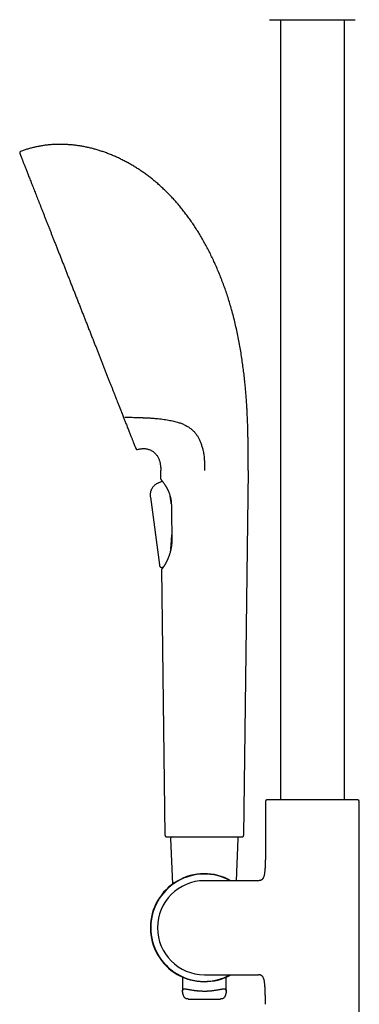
# Model space of a CAD drawing. Header units: millimetres. Extents: x 8 to 1761, y 12 to 2692.
# Tile 20 of 27: x 476 to 593, y 2025 to 2363. Entities that reach past the tile are written whole.
import ezdxf

# ---------------------------------------------------------------- set-up
doc = ezdxf.new("R2010")
doc.units = ezdxf.units.MM

msp = doc.modelspace()

# ---------------------------------------------------------------- linework, layer by layer
at = {"color": 7, "linetype": 'Continuous', "lineweight": 30}
for p, q in [((566, 2363.07), (566, 2095.03)), ((588, 2095.03), (588, 2363.07)), ((524.89, 2205.23), (524.86, 2208.18)), ((554.86, 2208.18), (553.36, 2082.75)), ((524.41, 2204.05), (524.4, 2204.05)), ((525.41, 2204.45), (524.41, 2204.05)), ((524.41, 2204.05), (524.57, 2204.12)), ((524.41, 2204.05), (524.41, 2204.05)), ((524.57, 2204.12), (525.41, 2204.45)), ((525.4, 2204.48), (525.41, 2204.45)), ((521.6, 2201.55), (521.59, 2201.54)), ((528.06, 2199.41), (528.01, 2199.61)), ((521.29, 2199.05), (524.39, 2175.7)), ((521.29, 2199.05), (524.39, 2175.7)), ((528.63, 2185.54), (528.66, 2186.01)), ((528.28, 2180.97), (528.26, 2180.79)), ((524.39, 2175.7), (524.39, 2175.7)), ((525.21, 2174.88), (525.23, 2174.88)), ((525.26, 2174.28), (525.26, 2174.25)), ((526.35, 2082.75), (525.26, 2174.24)), ((525.55, 2174.94), (525.46, 2174.6)), ((560.85, 2094.49), (560.85, 2077.39)), ((561.99, 2095.03), (561.32, 2094.99)), ((592.01, 2095.03), (561.99, 2095.03)), ((592.68, 2094.99), (592.01, 2095.03)), ((593.15, 1979.84), (593.15, 2094.49)), ((528.23, 2081.73), (528.91, 2066.05)), ((550.85, 2067.22), (551.48, 2081.73)), ((557.86, 2067.22), (539.86, 2067.22)), ((558.43, 2067.22), (557.86, 2067.22)), ((532.36, 2034.09), (532.36, 2029.3)), ((539.86, 2034.92), (557.86, 2034.92)), ((547.36, 2029.3), (547.36, 2034.09)), ((557.86, 2034.92), (558.43, 2034.92)), ((534.27, 2026.57), (545.44, 2026.57))]:
    msp.add_line(p, q, dxfattribs=at)
for centre, radius, start, end in [((476.82, 2317.32), 0.5, 110.6916, 201.48), ((516.74, 2215.87), 0.5, 201.48, 286.4226), ((525.19, 2205.23), 0.3, 180.6825, 213.856), ((525.56, 2174.25), 0.3, 138.4351, 180.6825), ((561.35, 2094.49), 0.5, 93.928, 180), ((592.65, 2094.49), 0.5, 0, 86.072), ((528.73, 2081.76), 0.5, 90, 182.4813), ((550.98, 2081.76), 0.5, 357.5187, 90), ((539.86, 2051.07), 18.56, 60.5146, 180), ((539.86, 2051.07), 18.44, 61.1565, 180), ((539.86, 2051.07), 16.15, 90, 180), ((539.86, 2051.07), 18.56, 180, 299.5092), ((539.86, 2051.07), 18.44, 180, 298.8301), ((539.86, 2051.07), 16.15, 180, 270)]:
    msp.add_arc(centre, radius, start, end, dxfattribs=at)
for points, knots in [([(562.25, 2363.07), (562.25, 2363.07), (562.26, 2363.07), (562.31, 2363.07), (562.38, 2363.07), (562.49, 2363.07), (562.64, 2363.07), (562.82, 2363.07), (563.03, 2363.07), (563.27, 2363.07), (563.51, 2363.07), (563.76, 2363.07), (564.04, 2363.07), (564.33, 2363.07), (564.68, 2363.07), (565.08, 2363.07), (565.55, 2363.07), (566.04, 2363.07), (566.57, 2363.07), (567.12, 2363.07), (567.7, 2363.07), (568.3, 2363.07), (568.92, 2363.07), (569.56, 2363.07), (570.21, 2363.07), (570.88, 2363.07), (571.56, 2363.07), (572.24, 2363.07), (572.92, 2363.07), (573.61, 2363.07), (574.3, 2363.07), (574.98, 2363.07), (575.65, 2363.07), (576.32, 2363.07), (576.77, 2363.07), (577, 2363.07)], [0, 0, 0, 0, 0.0291619, 0.058257, 0.0873464, 0.1164911, 0.1474083, 0.1782469, 0.2090799, 0.2399801, 0.2657584, 0.2914698, 0.3171564, 0.3428605, 0.3686243, 0.4015214, 0.434325, 0.4671228, 0.5000025, 0.5328996, 0.5657032, 0.598501, 0.6313807, 0.6635902, 0.6957117, 0.7278274, 0.7600199, 0.7909371, 0.8217757, 0.8526087, 0.883509, 0.9126666, 0.9417602, 0.970851, 1, 1, 1, 1]), ([(577, 2363.07), (577.22, 2363.07), (577.67, 2363.07), (578.35, 2363.07), (579.02, 2363.07), (579.7, 2363.07), (580.39, 2363.07), (581.08, 2363.07), (581.76, 2363.07), (582.39, 2363.07), (582.98, 2363.07), (583.52, 2363.07), (584.05, 2363.07), (584.57, 2363.07), (585.12, 2363.07), (585.7, 2363.07), (586.3, 2363.07), (586.88, 2363.07), (587.43, 2363.07), (587.96, 2363.07), (588.45, 2363.07), (588.92, 2363.07), (589.35, 2363.07), (589.74, 2363.07), (590.1, 2363.07), (590.43, 2363.07), (590.72, 2363.07), (590.97, 2363.07), (591.18, 2363.07), (591.36, 2363.07), (591.51, 2363.07), (591.62, 2363.07), (591.69, 2363.07), (591.74, 2363.07), (591.75, 2363.07), (591.75, 2363.07)], [0, 0, 0, 0, 0.029158, 0.058251, 0.087342, 0.116491, 0.147408, 0.178247, 0.20908, 0.23998, 0.265758, 0.29147, 0.317156, 0.342861, 0.368624, 0.401521, 0.434325, 0.467123, 0.500002, 0.5329, 0.565703, 0.598501, 0.631381, 0.66359, 0.695712, 0.727827, 0.76002, 0.790937, 0.821776, 0.852609, 0.883509, 0.912671, 0.941766, 0.970855, 1, 1, 1, 1]), ([(488.06, 2320.17), (487.62, 2320.14), (486.75, 2320.09), (485.45, 2319.95), (484.15, 2319.77), (482.86, 2319.55), (481.58, 2319.28), (480.33, 2318.97), (479.09, 2318.63), (477.86, 2318.24), (477.05, 2317.94), (476.65, 2317.79)], [0, 0, 0, 0, 0.11223, 0.224252, 0.336123, 0.447908, 0.559674, 0.669496, 0.779439, 0.889581, 1, 1, 1, 1]), ([(554.62, 2227.05), (554.6, 2227.62), (554.54, 2228.77), (554.44, 2230.51), (554.32, 2232.29), (554.18, 2234.09), (554.03, 2235.93), (553.84, 2237.9), (553.62, 2240.01), (553.36, 2242.26), (553.06, 2244.53), (552.73, 2246.83), (552.36, 2249.17), (551.95, 2251.54), (551.49, 2253.92), (551, 2256.3), (550.45, 2258.69), (549.87, 2261.07), (549.25, 2263.34), (548.63, 2265.51), (547.99, 2267.57), (547.31, 2269.62), (546.59, 2271.65), (545.84, 2273.66), (545.05, 2275.66), (544.22, 2277.63), (543.38, 2279.52), (542.54, 2281.31), (541.7, 2283.02), (540.83, 2284.71), (539.93, 2286.37), (539, 2288.01), (538.05, 2289.61), (537.07, 2291.17), (536.09, 2292.69), (535.08, 2294.15), (534.05, 2295.58), (533, 2296.98), (531.92, 2298.34), (530.83, 2299.65), (529.75, 2300.89), (528.66, 2302.08), (527.55, 2303.23), (526.42, 2304.35), (525.27, 2305.43), (524.1, 2306.48), (522.92, 2307.49), (521.71, 2308.46), (520.49, 2309.4), (519.27, 2310.3), (518.03, 2311.16), (516.79, 2311.97), (515.54, 2312.75), (514.26, 2313.5), (512.95, 2314.22), (511.62, 2314.91), (510.28, 2315.56), (508.93, 2316.17), (507.57, 2316.74), (506.23, 2317.26), (504.92, 2317.73), (503.62, 2318.15), (502.32, 2318.53), (501.01, 2318.88), (499.71, 2319.18), (498.4, 2319.45), (497.09, 2319.68), (495.78, 2319.87), (494.47, 2320.02), (493.17, 2320.13), (491.89, 2320.2), (490.61, 2320.23), (489.33, 2320.23), (488.48, 2320.19), (488.06, 2320.17)], [0, 0, 0, 0, 0.013497, 0.027271, 0.041304, 0.055581, 0.070084, 0.084798, 0.102389, 0.120224, 0.13828, 0.15653, 0.175329, 0.194282, 0.213365, 0.232554, 0.251829, 0.271167, 0.290549, 0.307531, 0.324521, 0.34151, 0.358486, 0.375441, 0.392365, 0.409247, 0.426078, 0.441142, 0.456152, 0.471102, 0.485987, 0.5008, 0.515538, 0.530195, 0.544256, 0.558234, 0.572128, 0.585934, 0.599651, 0.613276, 0.626039, 0.63872, 0.651321, 0.663841, 0.676282, 0.688644, 0.700928, 0.713134, 0.725264, 0.737317, 0.749082, 0.760774, 0.772393, 0.783942, 0.795836, 0.807655, 0.8194, 0.831071, 0.84267, 0.854198, 0.865004, 0.875749, 0.886436, 0.897065, 0.907638, 0.918159, 0.928628, 0.939049, 0.949423, 0.959756, 0.969865, 0.97994, 0.989983, 1, 1, 1, 1]), ([(476.36, 2317.14), (476.36, 2317.14), (476.36, 2317.13), (476.38, 2317.07), (476.42, 2316.99), (476.47, 2316.86), (476.53, 2316.7), (476.61, 2316.5), (476.7, 2316.28), (476.79, 2316.03), (476.9, 2315.75), (477.03, 2315.44), (477.17, 2315.09), (477.32, 2314.69), (477.49, 2314.26), (477.67, 2313.8), (477.87, 2313.3), (478.08, 2312.76), (478.3, 2312.21), (478.53, 2311.63), (478.76, 2311.04), (479, 2310.42), (479.26, 2309.77), (479.53, 2309.08), (479.82, 2308.35), (480.12, 2307.57), (480.44, 2306.77), (480.77, 2305.94), (481.1, 2305.07), (481.45, 2304.2), (481.79, 2303.33), (482.14, 2302.44), (482.5, 2301.54), (482.86, 2300.61), (483.24, 2299.64), (483.64, 2298.63), (484.06, 2297.58), (484.48, 2296.5), (484.91, 2295.41), (485.35, 2294.29), (485.79, 2293.18), (486.22, 2292.07), (486.66, 2290.97), (487.1, 2289.85), (487.54, 2288.72), (488, 2287.55), (488.48, 2286.34), (488.97, 2285.09), (489.46, 2283.83), (489.96, 2282.56), (490.47, 2281.28), (490.97, 2280.01), (491.46, 2278.75), (491.95, 2277.52), (492.44, 2276.27), (492.93, 2275.02), (493.44, 2273.74), (493.95, 2272.43), (494.48, 2271.08), (495.01, 2269.74), (495.54, 2268.39), (496.07, 2267.04), (496.6, 2265.71), (497.11, 2264.41), (497.61, 2263.13), (498.11, 2261.86), (498.61, 2260.59), (499.12, 2259.3), (499.63, 2257.99), (500.16, 2256.66), (500.68, 2255.33), (501.2, 2254.01), (501.71, 2252.7), (502.22, 2251.43), (502.7, 2250.19), (503.18, 2248.98), (503.65, 2247.79), (504.11, 2246.6), (504.58, 2245.41), (505.06, 2244.21), (505.53, 2243), (506, 2241.81), (506.46, 2240.63), (506.92, 2239.47), (507.36, 2238.35), (507.79, 2237.27), (508.2, 2236.22), (508.61, 2235.19), (509.01, 2234.17), (509.27, 2233.51), (509.4, 2233.18)], [0, 0, 0, 0, 0.0116652, 0.0233172, 0.0349644, 0.046615, 0.0582773, 0.0699501, 0.0809438, 0.0919305, 0.1029173, 0.113911, 0.1249186, 0.136594, 0.1482564, 0.1599142, 0.1715757, 0.1832491, 0.1949312, 0.2059319, 0.2169249, 0.227917, 0.2389153, 0.2499266, 0.2615951, 0.273249, 0.2848966, 0.2965463, 0.3082062, 0.3198644, 0.3308362, 0.3417983, 0.3527577, 0.3637213, 0.374696, 0.3863158, 0.3979214, 0.409521, 0.4211231, 0.4327358, 0.4443562, 0.4552993, 0.4662352, 0.4771708, 0.4881131, 0.499069, 0.5106895, 0.5222977, 0.5339018, 0.5455101, 0.5571308, 0.5687663, 0.5797275, 0.5906825, 0.6016382, 0.6126016, 0.6235796, 0.6352344, 0.6468777, 0.6585177, 0.6701626, 0.6818209, 0.6934993, 0.7045037, 0.7155019, 0.7265011, 0.737508, 0.7485298, 0.7602303, 0.7719185, 0.7836026, 0.795291, 0.806992, 0.8187049, 0.8297364, 0.8407602, 0.8517833, 0.8628128, 0.8738555, 0.8855516, 0.8972324, 0.9089061, 0.920581, 0.9322656, 0.9440354, 0.9551804, 0.9663423, 0.9775282, 0.9887451, 1, 1, 1, 1]), ([(509.4, 2233.18), (509.51, 2232.89), (509.74, 2232.31), (510.07, 2231.47), (510.32, 2230.83), (510.49, 2230.4), (510.58, 2230.16), (510.68, 2229.92), (510.77, 2229.68), (510.86, 2229.45), (510.95, 2229.24), (511.02, 2229.05), (511.16, 2228.69), (511.38, 2228.14), (511.66, 2227.42), (511.85, 2226.95), (511.94, 2226.72)], [0, 0, 0, 0, 0.124469, 0.248848, 0.37319, 0.409828, 0.446468, 0.483113, 0.519764, 0.556421, 0.593087, 0.61893, 0.644138, 0.763622, 0.882226, 1, 1, 1, 1]), ([(511.94, 2226.72), (512.02, 2226.51), (512.19, 2226.09), (512.42, 2225.48), (512.65, 2224.91), (512.79, 2224.54), (512.87, 2224.36)], [0, 0, 0, 0, 0.25842, 0.511155, 0.758311, 1, 1, 1, 1]), ([(512.54, 2226.54), (512.94, 2226.53), (513.75, 2226.49), (514.96, 2226.45), (516.16, 2226.41), (517.35, 2226.37), (518.13, 2226.34), (518.52, 2226.33)], [0, 0, 0, 0, 0.2018508, 0.4045404, 0.6063242, 0.8053124, 1, 1, 1, 1]), ([(518.52, 2226.33), (518.62, 2226.33), (518.84, 2226.32), (519.2, 2226.3), (519.46, 2226.29), (519.62, 2226.29)], [0, 0, 0, 0, 0.291192, 0.577796, 1, 1, 1, 1]), ([(519.62, 2226.29), (520.1, 2226.26), (521.06, 2226.22), (522.49, 2226.11), (523.78, 2226), (524.94, 2225.87), (525.98, 2225.74), (527, 2225.59), (527.97, 2225.41), (528.88, 2225.23), (529.73, 2225.03), (530.5, 2224.81), (531.19, 2224.6), (531.79, 2224.39), (532.37, 2224.16), (532.95, 2223.9), (533.52, 2223.62), (534.09, 2223.3), (534.64, 2222.94), (535.13, 2222.59), (535.56, 2222.24), (535.93, 2221.89), (536.3, 2221.53), (536.65, 2221.13), (536.99, 2220.7), (537.2, 2220.39), (537.31, 2220.23)], [0, 0, 0, 0, 0.068549, 0.137109, 0.205655, 0.257451, 0.309263, 0.36107, 0.412859, 0.458578, 0.504306, 0.550019, 0.58454, 0.619061, 0.653204, 0.687347, 0.723625, 0.759934, 0.796235, 0.832501, 0.860122, 0.887754, 0.91537, 0.943578, 0.971804, 1, 1, 1, 1]), ([(554.86, 2208.18), (554.86, 2208.46), (554.87, 2209.06), (554.88, 2209.97), (554.89, 2210.93), (554.89, 2211.94), (554.9, 2212.98), (554.9, 2214.07), (554.9, 2215.18), (554.9, 2216.34), (554.89, 2217.62), (554.87, 2219.01), (554.84, 2220.53), (554.81, 2222.1), (554.76, 2223.71), (554.7, 2225.37), (554.65, 2226.48), (554.62, 2227.05)], [0, 0, 0, 0, 0.045732, 0.094105, 0.145039, 0.198454, 0.254272, 0.311353, 0.370601, 0.431939, 0.495295, 0.573246, 0.653827, 0.736915, 0.822387, 0.910122, 1, 1, 1, 1]), ([(512.87, 2224.36), (512.97, 2224.11), (513.17, 2223.59), (513.46, 2222.86), (513.73, 2222.16), (513.99, 2221.49), (514.24, 2220.86), (514.47, 2220.27), (514.69, 2219.73), (514.88, 2219.23), (515.07, 2218.76), (515.24, 2218.33), (515.4, 2217.92), (515.55, 2217.53), (515.69, 2217.17), (515.82, 2216.86), (515.93, 2216.57), (516.03, 2216.33), (516.11, 2216.13), (516.17, 2215.97), (516.22, 2215.84), (516.25, 2215.75), (516.28, 2215.7), (516.28, 2215.69), (516.28, 2215.69)], [0, 0, 0, 0, 0.046421, 0.092806, 0.139191, 0.185611, 0.232103, 0.278617, 0.322414, 0.366197, 0.409993, 0.453833, 0.497747, 0.544343, 0.590874, 0.637375, 0.683882, 0.730429, 0.777523, 0.822102, 0.866609, 0.911073, 0.955526, 1, 1, 1, 1]), ([(537.31, 2220.23), (537.4, 2220.1), (537.57, 2219.82), (537.83, 2219.38), (538.07, 2218.91), (538.3, 2218.41), (538.52, 2217.89), (538.73, 2217.33), (538.92, 2216.75), (539.11, 2216.15), (539.27, 2215.52), (539.43, 2214.85), (539.57, 2214.14), (539.68, 2213.39), (539.77, 2212.63), (539.84, 2211.87), (539.88, 2211.02), (539.91, 2210.11), (539.92, 2209.14), (539.93, 2208.49), (539.93, 2208.18)], [0, 0, 0, 0, 0.04407, 0.0885, 0.133587, 0.179524, 0.22645, 0.274428, 0.323462, 0.373507, 0.424479, 0.476254, 0.535003, 0.594314, 0.653929, 0.713579, 0.772995, 0.850043, 0.925815, 1, 1, 1, 1]), ([(516.89, 2215.39), (517.06, 2215.44), (517.41, 2215.54), (517.94, 2215.63), (518.45, 2215.69), (518.95, 2215.7), (519.44, 2215.68), (519.93, 2215.62), (520.42, 2215.51), (520.92, 2215.36), (521.38, 2215.16), (521.83, 2214.93), (522.25, 2214.65), (522.63, 2214.34), (522.98, 2214.01), (523.29, 2213.65), (523.58, 2213.27), (523.84, 2212.86), (524.07, 2212.42), (524.26, 2211.96), (524.43, 2211.49), (524.56, 2211), (524.66, 2210.5), (524.75, 2209.97), (524.8, 2209.4), (524.84, 2208.8), (524.85, 2208.39), (524.86, 2208.18)], [0, 0, 0, 0, 0.043089, 0.084593, 0.124678, 0.163506, 0.201241, 0.238041, 0.278782, 0.318738, 0.358112, 0.397097, 0.435869, 0.474593, 0.511317, 0.548247, 0.585487, 0.623134, 0.661278, 0.700118, 0.740101, 0.778155, 0.817904, 0.85967, 0.903756, 0.950445, 1, 1, 1, 1]), ([(524.41, 2204.05), (524.3, 2204.01), (524.07, 2203.91), (523.73, 2203.76), (523.39, 2203.57), (523.05, 2203.34), (522.73, 2203.08), (522.42, 2202.79), (522.14, 2202.46), (521.89, 2202.1), (521.67, 2201.73), (521.49, 2201.34), (521.35, 2200.94), (521.26, 2200.54), (521.22, 2200.15), (521.21, 2199.77), (521.24, 2199.41), (521.27, 2199.17), (521.29, 2199.05)], [0, 0, 0, 0, 0.057049, 0.115254, 0.175517, 0.23812, 0.303158, 0.369005, 0.436238, 0.504023, 0.571478, 0.639103, 0.704754, 0.76804, 0.828797, 0.887353, 0.94414, 1, 1, 1, 1]), ([(524.94, 2205.06), (524.94, 2205.06), (524.95, 2205.05), (524.98, 2205.02), (525.02, 2204.97), (525.07, 2204.9), (525.13, 2204.83), (525.2, 2204.74), (525.29, 2204.63), (525.38, 2204.51), (525.47, 2204.38), (525.58, 2204.24), (525.7, 2204.07), (525.84, 2203.88), (526, 2203.65), (526.16, 2203.42), (526.3, 2203.19), (526.44, 2202.98), (526.58, 2202.76), (526.71, 2202.54), (526.81, 2202.36), (526.89, 2202.22), (526.95, 2202.12), (527, 2202.02), (527.04, 2201.95), (527.07, 2201.89), (527.09, 2201.85), (527.12, 2201.79), (527.16, 2201.72), (527.21, 2201.62), (527.27, 2201.49), (527.35, 2201.32), (527.44, 2201.13), (527.54, 2200.9), (527.65, 2200.64), (527.77, 2200.34), (527.89, 2199.99), (528.01, 2199.61), (528.13, 2199.18), (528.24, 2198.74), (528.32, 2198.3), (528.39, 2197.85), (528.45, 2197.38), (528.48, 2196.91), (528.49, 2196.6), (528.49, 2196.45)], [0, 0, 0, 0, 0.035388, 0.068422, 0.099116, 0.127473, 0.153493, 0.184678, 0.213663, 0.240468, 0.268287, 0.295637, 0.324845, 0.355913, 0.389057, 0.424494, 0.449596, 0.475729, 0.501883, 0.525743, 0.547222, 0.558234, 0.568498, 0.577852, 0.585305, 0.59069, 0.594098, 0.598554, 0.605487, 0.614914, 0.62683, 0.641233, 0.658116, 0.677469, 0.699281, 0.723544, 0.750252, 0.779404, 0.811006, 0.845049, 0.874045, 0.904623, 0.936782, 0.970544, 1, 1, 1, 1]), ([(521.56, 2201.47), (521.59, 2201.55), (521.63, 2201.63), (521.67, 2201.71), (521.67, 2201.72)], [0, 0, 0, 0, 0.957259, 1, 1, 1, 1]), ([(521.8, 2201.93), (521.76, 2201.88), (521.73, 2201.83), (521.7, 2201.76), (521.69, 2201.75)], [0, 0, 0, 0, 0.846888, 1, 1, 1, 1]), ([(528.48, 2196.81), (528.48, 2196.85), (528.45, 2197.05), (528.4, 2197.41), (528.33, 2197.89), (528.26, 2198.38), (528.17, 2198.85), (528.1, 2199.2), (528.06, 2199.38), (528.06, 2199.41)], [0, 0, 0, 0, 0.041752, 0.221957, 0.40679, 0.59162, 0.778787, 0.965952, 1, 1, 1, 1]), ([(528.49, 2196.45), (528.52, 2194.72), (528.58, 2190.87), (528.64, 2187.03), (528.67, 2184.92)], [0, 0, 0, 0, 0.451909, 1, 1, 1, 1]), ([(528.28, 2180.97), (528.29, 2181.15), (528.33, 2181.53), (528.38, 2182.1), (528.43, 2182.67), (528.47, 2183.26), (528.52, 2183.85), (528.56, 2184.43), (528.6, 2184.99), (528.62, 2185.36), (528.63, 2185.54)], [0, 0, 0, 0, 0.125925, 0.251961, 0.377929, 0.50658, 0.635296, 0.763971, 0.881968, 1, 1, 1, 1]), ([(528.67, 2184.92), (528.67, 2184.81), (528.68, 2184.58), (528.67, 2184.24), (528.66, 2183.9), (528.65, 2183.6), (528.63, 2183.35), (528.62, 2183.13), (528.6, 2182.96), (528.59, 2182.83), (528.58, 2182.73), (528.57, 2182.66), (528.57, 2182.6), (528.56, 2182.54), (528.55, 2182.46), (528.54, 2182.37), (528.52, 2182.23), (528.5, 2182.06), (528.47, 2181.86), (528.42, 2181.61), (528.37, 2181.32), (528.3, 2180.99), (528.23, 2180.66), (528.14, 2180.3), (528.03, 2179.9), (527.94, 2179.58), (527.86, 2179.34), (527.81, 2179.2), (527.77, 2179.08), (527.74, 2178.99), (527.71, 2178.91), (527.69, 2178.84), (527.66, 2178.75), (527.61, 2178.63), (527.56, 2178.49), (527.5, 2178.33), (527.41, 2178.12), (527.31, 2177.88), (527.2, 2177.62), (527.08, 2177.37), (526.97, 2177.12), (526.86, 2176.91), (526.77, 2176.73), (526.7, 2176.6), (526.64, 2176.48), (526.6, 2176.4), (526.57, 2176.34), (526.54, 2176.29), (526.51, 2176.23), (526.47, 2176.16), (526.42, 2176.07), (526.36, 2175.97), (526.28, 2175.84), (526.19, 2175.68), (526.09, 2175.53), (526.02, 2175.41), (525.96, 2175.31), (525.91, 2175.24), (525.86, 2175.17), (525.82, 2175.11), (525.78, 2175.05), (525.73, 2174.98), (525.69, 2174.91), (525.64, 2174.84), (525.59, 2174.77), (525.53, 2174.7), (525.49, 2174.64), (525.45, 2174.59), (525.43, 2174.56), (525.42, 2174.54), (525.43, 2174.54), (525.43, 2174.54)], [0, 0, 0, 0, 0.020634, 0.045055, 0.066913, 0.086212, 0.102954, 0.117139, 0.128769, 0.136849, 0.142972, 0.147595, 0.15065, 0.154672, 0.159779, 0.165972, 0.173251, 0.1866, 0.200168, 0.2135, 0.236715, 0.259174, 0.28151, 0.307019, 0.335161, 0.36594, 0.37814, 0.388733, 0.397666, 0.404936, 0.410544, 0.415079, 0.422197, 0.431453, 0.442849, 0.45619, 0.469544, 0.494387, 0.517387, 0.538319, 0.560624, 0.58467, 0.599656, 0.614269, 0.626289, 0.63563, 0.64074, 0.645337, 0.651723, 0.660011, 0.670203, 0.682298, 0.696059, 0.720049, 0.741367, 0.760009, 0.773786, 0.78562, 0.796007, 0.807088, 0.819109, 0.83207, 0.845972, 0.860815, 0.878929, 0.898291, 0.919683, 0.943504, 0.969727, 0.99831, 1, 1, 1, 1]), ([(524.39, 2175.7), (524.4, 2175.65), (524.41, 2175.55), (524.45, 2175.4), (524.5, 2175.27), (524.57, 2175.16), (524.64, 2175.08), (524.73, 2175.01), (524.83, 2174.95), (524.94, 2174.91), (525.05, 2174.88), (525.17, 2174.87), (525.31, 2174.88), (525.43, 2174.9), (525.52, 2174.93), (525.55, 2174.94)], [0, 0, 0, 0, 0.095086, 0.188556, 0.279984, 0.347769, 0.415482, 0.483743, 0.552934, 0.623239, 0.694628, 0.766914, 0.839905, 0.937826, 1, 1, 1, 1]), ([(525.23, 2174.88), (525.29, 2174.88), (525.4, 2174.89), (525.51, 2174.92), (525.55, 2174.94)], [0, 0, 0, 0, 0.558441, 1, 1, 1, 1]), ([(525.46, 2174.6), (525.45, 2174.6), (525.43, 2174.57), (525.4, 2174.52), (525.37, 2174.49), (525.36, 2174.48)], [0, 0, 0, 0, 0.0601039, 0.5122763, 1, 1, 1, 1]), ([(525.45, 2174.53), (525.45, 2174.53), (525.44, 2174.52), (525.44, 2174.52), (525.44, 2174.52)], [0, 0, 0, 0, 0.006838, 1, 1, 1, 1]), ([(526.35, 2082.75), (526.35, 2082.7), (526.36, 2082.61), (526.43, 2082.47), (526.52, 2082.37), (526.63, 2082.3), (526.74, 2082.26), (526.81, 2082.26), (526.85, 2082.26)], [0, 0, 0, 0, 0.176756, 0.366815, 0.562831, 0.71549, 0.862277, 1, 1, 1, 1]), ([(526.85, 2082.26), (526.85, 2082.26), (526.86, 2082.26), (526.92, 2082.26), (527.03, 2082.26), (527.17, 2082.26), (527.35, 2082.26), (527.57, 2082.26), (527.83, 2082.26), (528.13, 2082.26), (528.47, 2082.26), (528.84, 2082.26), (529.24, 2082.26), (529.68, 2082.26), (530.15, 2082.26), (530.65, 2082.26), (531.18, 2082.26), (531.74, 2082.26), (532.33, 2082.26), (532.93, 2082.26), (533.56, 2082.26), (534.21, 2082.26), (534.88, 2082.26), (535.56, 2082.26), (536.25, 2082.26), (536.96, 2082.26), (537.68, 2082.26), (538.4, 2082.26), (539.13, 2082.26), (539.86, 2082.26), (540.58, 2082.26), (541.31, 2082.26), (542.03, 2082.26), (542.75, 2082.26), (543.46, 2082.26), (544.15, 2082.26), (544.83, 2082.26), (545.5, 2082.26), (546.15, 2082.26), (546.78, 2082.26), (547.39, 2082.26), (547.97, 2082.26), (548.53, 2082.26), (549.06, 2082.26), (549.56, 2082.26), (550.03, 2082.26), (550.47, 2082.26), (550.87, 2082.26), (551.24, 2082.26), (551.58, 2082.26), (551.88, 2082.26), (552.14, 2082.26), (552.36, 2082.26), (552.54, 2082.26), (552.68, 2082.26), (552.79, 2082.26), (552.85, 2082.26), (552.86, 2082.26), (552.86, 2082.26)], [0, 0, 0, 0, 0.017876, 0.035708, 0.053551, 0.071444, 0.089295, 0.107128, 0.124999, 0.142884, 0.160721, 0.178568, 0.196461, 0.21431, 0.232139, 0.250005, 0.267881, 0.285711, 0.303551, 0.321441, 0.33929, 0.357121, 0.37499, 0.39287, 0.410704, 0.428547, 0.446439, 0.464288, 0.482119, 0.499986, 0.517866, 0.535698, 0.553541, 0.571433, 0.589283, 0.607115, 0.624984, 0.642863, 0.660696, 0.678538, 0.696427, 0.714274, 0.732101, 0.749966, 0.767844, 0.785677, 0.80352, 0.821415, 0.839268, 0.857104, 0.874977, 0.892859, 0.910692, 0.928535, 0.946428, 0.964283, 0.982121, 1, 1, 1, 1]), ([(552.86, 2082.26), (552.91, 2082.26), (553, 2082.27), (553.14, 2082.33), (553.24, 2082.42), (553.31, 2082.53), (553.35, 2082.64), (553.36, 2082.71), (553.36, 2082.75)], [0, 0, 0, 0, 0.176756, 0.366815, 0.562831, 0.71549, 0.862277, 1, 1, 1, 1]), ([(560.85, 2077.39), (560.85, 2076.96), (560.85, 2076.09), (560.83, 2074.79), (560.8, 2073.68), (560.77, 2072.75), (560.74, 2072.02), (560.7, 2071.31), (560.65, 2070.68), (560.59, 2070.13), (560.53, 2069.66), (560.45, 2069.25), (560.37, 2068.91), (560.29, 2068.62), (560.19, 2068.36), (560.07, 2068.12), (559.94, 2067.9), (559.79, 2067.71), (559.62, 2067.56), (559.42, 2067.43), (559.2, 2067.33), (558.96, 2067.27), (558.7, 2067.23), (558.52, 2067.22), (558.43, 2067.22)], [0, 0, 0, 0, 0.114315, 0.229333, 0.343376, 0.40944, 0.474245, 0.537352, 0.59807, 0.641999, 0.683801, 0.723215, 0.751082, 0.777431, 0.802259, 0.825631, 0.847698, 0.868724, 0.889126, 0.909441, 0.93022, 0.951966, 0.975109, 1, 1, 1, 1]), ([(560.85, 2024.75), (560.85, 2025.18), (560.85, 2026.05), (560.83, 2027.35), (560.8, 2028.46), (560.77, 2029.39), (560.74, 2030.12), (560.7, 2030.83), (560.65, 2031.46), (560.59, 2032.01), (560.53, 2032.48), (560.45, 2032.89), (560.37, 2033.23), (560.29, 2033.52), (560.19, 2033.78), (560.07, 2034.02), (559.94, 2034.24), (559.79, 2034.42), (559.62, 2034.58), (559.42, 2034.71), (559.2, 2034.8), (558.96, 2034.87), (558.7, 2034.91), (558.52, 2034.92), (558.43, 2034.92)], [0, 0, 0, 0, 0.114318, 0.229337, 0.343381, 0.409445, 0.47425, 0.537356, 0.598073, 0.642001, 0.683802, 0.723215, 0.751081, 0.77743, 0.802257, 0.825629, 0.847696, 0.868722, 0.889124, 0.909439, 0.930218, 0.951965, 0.975108, 1, 1, 1, 1]), ([(534.27, 2026.58), (534.21, 2026.58), (534.07, 2026.58), (533.87, 2026.6), (533.67, 2026.65), (533.49, 2026.72), (533.32, 2026.82), (533.17, 2026.94), (533.04, 2027.09), (532.92, 2027.25), (532.81, 2027.44), (532.71, 2027.66), (532.62, 2027.89), (532.54, 2028.13), (532.47, 2028.38), (532.42, 2028.62), (532.39, 2028.86), (532.36, 2029.09), (532.35, 2029.31), (532.36, 2029.5), (532.39, 2029.67), (532.45, 2029.8), (532.52, 2029.91), (532.63, 2029.99), (532.75, 2030.04), (532.91, 2030.06), (533.1, 2030.07), (533.35, 2030.05), (533.65, 2030.01), (534, 2029.95), (534.38, 2029.88), (534.79, 2029.8), (535.23, 2029.72), (535.71, 2029.64), (536.13, 2029.58), (536.49, 2029.53), (536.77, 2029.49), (537.07, 2029.46), (537.37, 2029.43), (537.67, 2029.4), (537.98, 2029.37), (538.3, 2029.35), (538.71, 2029.33), (539.13, 2029.32), (539.54, 2029.31), (539.85, 2029.31), (540.16, 2029.31), (540.47, 2029.31), (540.79, 2029.32), (541.19, 2029.34), (541.69, 2029.37), (542.27, 2029.42), (542.84, 2029.48), (543.39, 2029.55), (543.91, 2029.63), (544.41, 2029.71), (544.89, 2029.8), (545.26, 2029.87), (545.54, 2029.92), (545.74, 2029.96), (545.93, 2029.99), (546.11, 2030.02), (546.28, 2030.04), (546.45, 2030.06), (546.6, 2030.07), (546.75, 2030.07), (546.9, 2030.05), (547.04, 2030.01), (547.15, 2029.94), (547.24, 2029.85), (547.3, 2029.72), (547.34, 2029.56), (547.36, 2029.37), (547.35, 2029.16), (547.33, 2028.94), (547.3, 2028.72), (547.26, 2028.49), (547.21, 2028.26), (547.14, 2028.02), (547.06, 2027.79), (546.96, 2027.56), (546.85, 2027.35), (546.72, 2027.15), (546.58, 2026.98), (546.41, 2026.83), (546.22, 2026.72), (546.01, 2026.64), (545.78, 2026.59), (545.59, 2026.57), (545.47, 2026.58), (545.44, 2026.58)], [0, 0, 0, 0, 0.008153, 0.017344, 0.026651, 0.036025, 0.04554, 0.054733, 0.06404, 0.073396, 0.082841, 0.09376, 0.104705, 0.115706, 0.12672, 0.13786, 0.149016, 0.160246, 0.171519, 0.183245, 0.195161, 0.207177, 0.219393, 0.231119, 0.243003, 0.254963, 0.267071, 0.282687, 0.298534, 0.314491, 0.330666, 0.346569, 0.362661, 0.378849, 0.395233, 0.4039, 0.412581, 0.421386, 0.430191, 0.439062, 0.447934, 0.456936, 0.465957, 0.482747, 0.49127, 0.499793, 0.50838, 0.516967, 0.525677, 0.534404, 0.550818, 0.56746, 0.584216, 0.601204, 0.617969, 0.634958, 0.65206, 0.669393, 0.678055, 0.686733, 0.695542, 0.70435, 0.713233, 0.722116, 0.73115, 0.740209, 0.752048, 0.764034, 0.776101, 0.788338, 0.800181, 0.812222, 0.824365, 0.836711, 0.847162, 0.857643, 0.868184, 0.878738, 0.889412, 0.900098, 0.910832, 0.921593, 0.932075, 0.942687, 0.953381, 0.964261, 0.974751, 0.985425, 0.996186, 1, 1, 1, 1])]:
    msp.add_open_spline(points, degree=3, knots=knots, dxfattribs=at)

doc.saveas('drawing.dxf')
